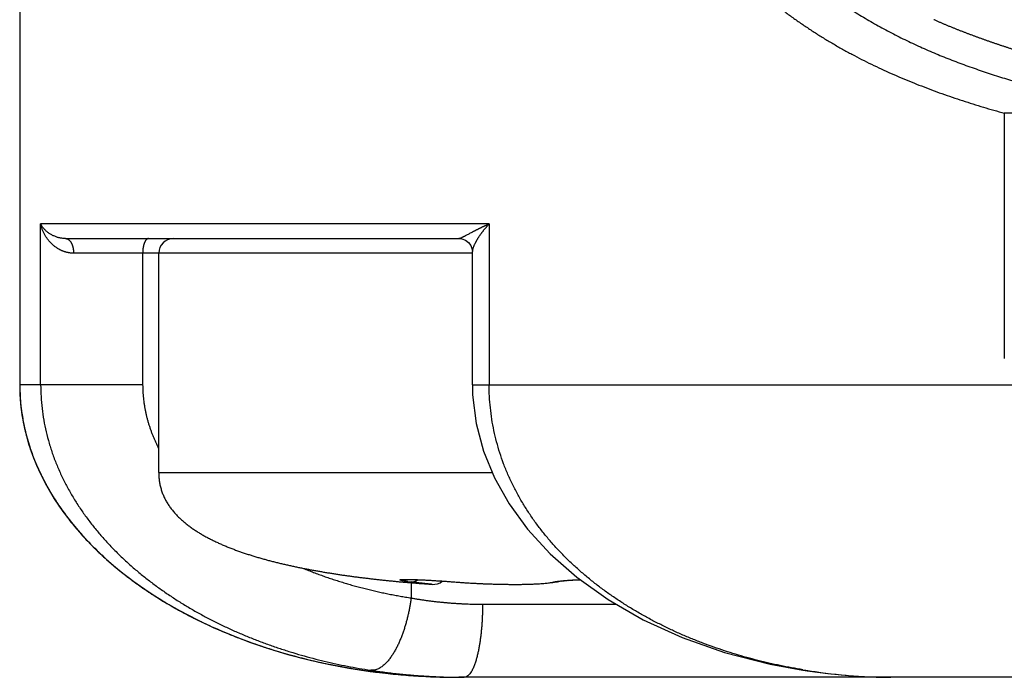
# Model space of a CAD drawing. Header units: millimetres. Extents: x 0 to 1076, y 0 to 742.
# Tile 111 of 125: x 723.5 to 730.23, y 366.6 to 371.1. Entities that reach past the tile are written whole.
import ezdxf

# ---------------------------------------------------------------- set-up
doc = ezdxf.new("R2010")
doc.units = ezdxf.units.MM
doc.header["$LTSCALE"] = 0.454724
doc.layers.add('NoLayerName_001', color=7, linetype='Continuous')

msp = doc.modelspace()

# ---------------------------------------------------------------- linework, layer by layer
at = {"layer": 'NoLayerName_001', "color": 60, "linetype": 'Continuous', "lineweight": 25}
for p, q in [((723.5, 389.85), (723.5, 368.6)), ((730.5326, 370.4575), (730.2288, 370.4575)), ((730.2288, 370.4575), (730.2288, 368.781)), ((726.7081, 369.7), (723.643, 369.7)), ((723.643, 368.6), (723.643, 369.7)), ((726.7081, 369.7), (726.7081, 368.6)), ((723.814, 369.6), (726.5018, 369.6)), ((726.5935, 369.5), (723.868, 369.5)), ((724.3403, 369.5), (724.3403, 368.6)), ((724.45, 368), (724.45, 369.5)), ((726.5935, 368.6), (726.5935, 369.512)), ((724.3403, 368.6), (723.5, 368.6)), ((726.5935, 368.6), (748.4065, 368.6)), ((724.45, 368), (726.7292, 368)), ((726.1866, 367.2687), (726.2054, 367.2681)), ((726.2054, 367.2681), (726.2265, 367.2673)), ((726.2265, 367.2673), (726.2496, 367.2663)), ((726.2496, 367.2663), (726.2746, 367.265)), ((726.2746, 367.265), (726.3154, 367.2627)), ((726.3154, 367.2627), (726.3594, 367.26)), ((727.2343, 367.2615), (727.258, 367.2634)), ((727.2526, 367.263), (727.2794, 367.2647)), ((727.2729, 367.2643), (727.3029, 367.266)), ((727.2951, 367.2656), (727.3284, 367.267)), ((727.3192, 367.2667), (727.3314, 367.2671)), ((726.142, 367.2496), (726.1262, 367.251)), ((726.1747, 367.247), (726.1747, 367.1428)), ((726.3594, 367.26), (726.4076, 367.2567)), ((726.4057, 367.2568), (726.4553, 367.2532)), ((726.4534, 367.2533), (726.5246, 367.2481)), ((726.4747, 367.2519), (726.4736, 367.2518)), ((727.1427, 367.2482), (727.1748, 367.2541)), ((727.1761, 367.2565), (727.1947, 367.2588)), ((727.1924, 367.2571), (727.2069, 367.2589)), ((727.2181, 367.2601), (727.2343, 367.2615)), ((726.6631, 367.1), (727.5767, 367.1)), ((725.4676, 366.7221), (725.5642, 366.6998)), ((725.5642, 366.6998), (725.8253, 366.6513)), ((725.8253, 366.6513), (726.0947, 366.6184)), ((748.5, 366.6), (726.5, 366.6)), ((728.8513, 366.6487), (728.8817, 366.6441)), ((728.8513, 366.6487), (728.8732, 366.6483)), ((728.8817, 366.6441), (729.0236, 366.6255))]:
    msp.add_line(p, q, dxfattribs=at)
for points in [[(726.5018, 369.6), (726.5226, 369.5976), (726.5464, 369.5884), (726.5669, 369.573), (726.5821, 369.5532), (726.5906, 369.5327), (726.5933, 369.5162), (726.5935, 369.5119)], [(726.5936, 368.6), (726.5952, 368.5318), (726.619, 368.3353), (726.6689, 368.147), (726.7439, 367.9641), (726.8443, 367.786), (726.9707, 367.6129), (727.1251, 367.4447), (727.3078, 367.284), (727.5205, 367.1323), (727.7609, 366.9941), (728.0273, 366.8723), (728.3176, 366.77), (728.6289, 366.6896), (728.8513, 366.6487)], [(726.1279, 367.2687), (726.1282, 367.2687), (726.1296, 367.2688), (726.132, 367.2689), (726.1353, 367.269), (726.1394, 367.2691)], [(726.1394, 367.2691), (726.1442, 367.2692), (726.1497, 367.2692), (726.1558, 367.2692), (726.1626, 367.2692), (726.17, 367.2691), (726.178, 367.2689), (726.1866, 367.2687)], [(726.5246, 367.2481), (726.5968, 367.2437), (726.6672, 367.2402), (726.736, 367.2377), (726.8029, 367.2361), (726.8677, 367.2354), (726.9299, 367.2356), (726.9891, 367.2367), (727.0444, 367.239), (727.0956, 367.2427), (727.1427, 367.2482)], [(727.1743, 367.254), (727.1775, 367.2547), (727.1846, 367.2559), (727.1946, 367.2573)], [(727.1766, 367.2545), (727.1831, 367.2557), (727.1924, 367.2571)], [(727.2041, 367.2585), (727.2217, 367.2604), (727.2387, 367.2619)], [(726.0947, 366.6184), (726.372, 366.6018), (726.4999, 366.6)], [(729.0236, 366.6255), (729.1637, 366.6118), (729.302, 366.6033), (729.438, 366.6)]]:
    msp.add_lwpolyline(points, dxfattribs=at)
for centre, radius, start, end in [((724.55, 369.5), 0.1, 90, 180), ((724.8279, 368.6002), 1.328, 180.01021, 186.10842), ((724.8166, 368.6), 1.3166, 180, 180.40606), ((724.832, 368.6004), 1.332, 180.42005, 187.40122), ((724.8458, 368.6019), 1.3459, 186.09717, 186.75874), ((724.8501, 368.6024), 1.3503, 186.75875, 187.42633), ((724.854, 368.6029), 1.3542, 187.42625, 187.91546), ((724.8747, 368.606), 1.375, 187.92664, 192.72397), ((724.8975, 368.6109), 1.3984, 192.71187, 193.06857), ((724.9044, 368.6125), 1.4055, 193.06916, 194.1122), ((724.9187, 368.6161), 1.4202, 194.1134, 195.81644), ((724.939, 368.6219), 1.4414, 195.81719, 197.76716), ((724.9699, 368.6319), 1.4738, 197.77171, 200.85348), ((725, 368.6432), 1.5059, 200.84782, 202.28558), ((725.0131, 368.6486), 1.5201, 202.28402, 202.7127), ((725.0187, 368.6509), 1.5261, 202.71265, 203.05817), ((725.0574, 368.668), 1.5684, 203.07833, 207.78366), ((725.0994, 368.6895), 1.6157, 207.76339, 208.30227), ((724.8647, 367.9995), 0.4147, 179.93367, 184.92369), ((724.872, 367.9998), 0.422, 179.97663, 184.88073), ((725.115, 368.6979), 1.6334, 208.30365, 209.59243), ((725.1591, 368.7234), 1.6844, 209.6061, 212.73296), ((725.2088, 368.7552), 1.7433, 212.72911, 214.153), ((725.2526, 368.785), 1.7963, 214.15483, 215.92507), ((725.2984, 368.8181), 1.8528, 215.92365, 217.39797), ((725.3445, 368.8536), 1.9111, 217.40158, 219.09252), ((725.4178, 368.9136), 2.0057, 219.10478, 222.28171), ((725.4822, 368.9715), 2.0924, 222.26703, 223.34159), ((725.521, 369.0082), 2.1458, 223.34308, 224.768), ((725.579, 369.0657), 2.2274, 224.76774, 227.89737), ((725.6571, 369.1505), 2.3427, 227.87028, 228.9819), ((725.6927, 369.1914), 2.397, 228.98221, 230.17445), ((725.7563, 369.2685), 2.4969, 230.18644, 233.14161), ((725.8172, 369.3489), 2.5978, 233.12988, 234.31372), ((725.8486, 369.3925), 2.6515, 234.31307, 235.30926), ((725.904, 369.4733), 2.7494, 235.3181, 238.23616), ((727.0056, 377.0139), 9.8024, 264.94563, 265.15993), ((727.0608, 377.673), 10.4638, 264.96201, 265.92843), ((726.3632, 368.8458), 1.605, 262.48186, 263.25346), ((727.0554, 377.6096), 10.4001, 265.16294, 265.93329), ((726.325, 367.3353), 0.1, 265.92286, 309.07199), ((727.1545, 367.3404), 0.0886, 267.06068, 278.95059), ((727.1544, 367.341), 0.0892, 278.93885, 282.8631), ((725.9877, 369.6067), 2.907, 238.21724, 239.5341), ((726.0235, 369.667), 2.9771, 239.52959, 240.16514), ((726.0763, 369.7601), 3.0841, 240.17495, 242.48567), ((726.1402, 369.8822), 3.2219, 242.47969, 243.99176), ((726.1711, 369.945), 3.2919, 243.98793, 244.43841), ((726.2129, 370.0336), 3.3898, 244.44747, 246.7742), ((726.2633, 370.1501), 3.5168, 246.76834, 248.18697), ((726.2846, 370.2029), 3.5737, 248.18403, 248.51532), ((726.3161, 370.2843), 3.661, 248.5238, 251.0003), ((726.3516, 370.3862), 3.7689, 250.99413, 252.28299), ((726.3635, 370.4232), 3.8077, 252.28107, 252.46325), ((726.3907, 370.5125), 3.9011, 252.47791, 255.72286), ((726.4206, 370.6274), 4.0198, 255.71329, 256.28667), ((726.5002, 371.0662), 4.4662, 266.7022, 269.99738), ((726.5382, 370.9533), 4.3533, 269.49627, 269.99975), ((729.4711, 370.4127), 3.8117, 260.64993, 260.97421), ((729.5331, 370.799), 4.2029, 260.96678, 262.36209), ((729.4824, 370.3863), 3.7871, 262.29235, 266.52449), ((729.4653, 370.1328), 3.533, 266.55095, 266.89514), ((729.4611, 370.0525), 3.4526, 266.89279, 267.85102), ((729.4558, 369.9033), 3.3033, 267.8469, 269.35611), ((729.454, 369.7763), 3.1763, 269.36178, 269.99832)]:
    msp.add_arc(centre, radius, start, end, dxfattribs=at)
msp.add_ellipse((726.5, 368.6), major_axis=(-3, 0), ratio=0.666667, start_param=0, end_param=1.570796, dxfattribs=at)
for points, knots in [([(728.8277, 371.4305), (728.8425, 371.4178), (728.872, 371.3922), (728.9173, 371.3553), (728.9633, 371.3191), (729.0101, 371.2839), (729.0576, 371.2495), (729.1056, 371.2161), (729.1543, 371.1835), (729.2036, 371.1518), (729.2534, 371.121), (729.3037, 371.0911), (729.3544, 371.0619), (729.4057, 371.0337), (729.4574, 371.0062), (729.5095, 370.9796), (729.562, 370.9538), (729.6149, 370.9288), (729.6682, 370.9046), (729.7218, 370.8811), (729.7757, 370.8584), (729.8299, 370.8363), (729.8844, 370.815), (729.9392, 370.7943), (729.9942, 370.7743), (730.0494, 370.7549), (730.1048, 370.7361), (730.1604, 370.7179), (730.2162, 370.7002), (730.2721, 370.6831), (730.3282, 370.6665), (730.3658, 370.656), (730.3845, 370.6506)], [0, 0, 0, 0, 0.058502, 0.117022, 0.175559, 0.234111, 0.292676, 0.351247, 0.409816, 0.468375, 0.526921, 0.585458, 0.643989, 0.702515, 0.761039, 0.819559, 0.878076, 0.936589, 0.995103, 1.053619, 1.112139, 1.170662, 1.229188, 1.287713, 1.346235, 1.404752, 1.463267, 1.521779, 1.580289, 1.638797, 1.697301, 1.755799, 1.755799, 1.755799, 1.755799]), ([(728.5703, 371.2784), (728.5893, 371.2625), (728.6271, 371.2302), (728.6856, 371.1838), (728.745, 371.1386), (728.8055, 371.0948), (728.867, 371.0524), (728.9294, 371.0113), (728.9928, 370.9715), (729.057, 370.933), (729.1219, 370.8958), (729.1875, 370.8599), (729.2538, 370.8253), (729.3207, 370.7919), (729.3881, 370.7598), (729.4561, 370.729), (729.5244, 370.6993), (729.5933, 370.6707), (729.6625, 370.6432), (729.7322, 370.6167), (729.8022, 370.5912), (729.8725, 370.5667), (729.9432, 370.5431), (730.0142, 370.5204), (730.0855, 370.4985), (730.157, 370.4774), (730.2049, 370.4642), (730.2288, 370.4574)], [0, 0, 0, 0, 0.074531, 0.14911, 0.22374, 0.298421, 0.37315, 0.447921, 0.522724, 0.597548, 0.672378, 0.747198, 0.821989, 0.896728, 0.971396, 1.045994, 1.120542, 1.195059, 1.269561, 1.344059, 1.418567, 1.493088, 1.567619, 1.642157, 1.716696, 1.79123, 1.86575, 1.86575, 1.86575, 1.86575]), ([(730.6, 370.789), (730.5943, 370.7924), (730.5832, 370.8), (730.5638, 370.806), (730.5448, 370.8127), (730.5256, 370.8189), (730.5064, 370.8251), (730.455, 370.8412), (730.397, 370.8589), (730.3392, 370.8771), (730.3136, 370.8853), (730.2943, 370.8914), (730.2751, 370.8976), (730.2559, 370.9039), (730.2367, 370.9102), (730.2176, 370.9165), (730.1984, 370.9229), (730.1793, 370.9294), (730.1602, 370.9359), (730.1411, 370.9425), (730.122, 370.9491), (730.1029, 370.9558), (730.0839, 370.9626), (730.0649, 370.9694), (730.0459, 370.9763), (730.027, 370.9833), (730.008, 370.9903), (729.9891, 370.9974), (729.9702, 371.0046), (729.9514, 371.0118), (729.9326, 371.0192), (729.9138, 371.0266), (729.895, 371.034), (729.8763, 371.0416), (729.8576, 371.0492), (729.8389, 371.0569), (729.8203, 371.0647), (729.8017, 371.0726), (729.7831, 371.0806), (729.7646, 371.0886), (729.7523, 371.0941), (729.7461, 371.0968)], [0, 0, 0, 0, 0.0198971, 0.0400826, 0.0602906, 0.080481, 0.1006751, 0.1208729, 0.2420466, 0.2824381, 0.3026338, 0.3228294, 0.343025, 0.3632206, 0.3834161, 0.4036117, 0.4238074, 0.4440031, 0.4641989, 0.4843947, 0.5045906, 0.5247866, 0.5449826, 0.5651786, 0.5853745, 0.6055703, 0.6257659, 0.6459614, 0.6661569, 0.6863524, 0.7065483, 0.7267446, 0.7469415, 0.7671393, 0.787338, 0.8075375, 0.8277375, 0.847938, 0.8681387, 0.8883396, 0.9085405, 0.9085405, 0.9085405, 0.9085405]), ([(723.7507, 369.5381), (723.748, 369.5401), (723.7426, 369.5438), (723.7347, 369.5499), (723.7271, 369.5563), (723.7198, 369.563), (723.7127, 369.57), (723.7059, 369.5773), (723.6993, 369.5848), (723.6931, 369.5926), (723.6871, 369.6006), (723.6814, 369.6088), (723.676, 369.6173), (723.671, 369.6259), (723.6663, 369.6347), (723.6619, 369.6436), (723.6578, 369.6527), (723.6541, 369.6619), (723.6508, 369.6713), (723.6478, 369.6808), (723.6452, 369.6903), (723.6438, 369.6968), (723.643, 369.7)], [0, 0, 0, 0, 0.0099003, 0.0198166, 0.0297487, 0.0396959, 0.0496566, 0.0596288, 0.0696102, 0.079598, 0.0895891, 0.0995803, 0.1095682, 0.1195505, 0.1295258, 0.1394926, 0.1494497, 0.159396, 0.1693307, 0.1792532, 0.1891635, 0.1990618, 0.1990618, 0.1990618, 0.1990618]), ([(723.814, 369.6), (723.8106, 369.6001), (723.8038, 369.6001), (723.7937, 369.6011), (723.7836, 369.6025), (723.7735, 369.6045), (723.7635, 369.607), (723.7536, 369.61), (723.7438, 369.6136), (723.7342, 369.6176), (723.7247, 369.6221), (723.7154, 369.6271), (723.7063, 369.6326), (723.6975, 369.6384), (723.6891, 369.6448), (723.681, 369.6515), (723.6734, 369.6586), (723.6662, 369.6662), (723.6595, 369.6741), (723.6534, 369.6824), (723.6478, 369.6909), (723.6447, 369.697), (723.643, 369.7)], [0, 0, 0, 0, 0.01019, 0.0203754, 0.0305758, 0.0408088, 0.05109, 0.0614329, 0.0718485, 0.0823322, 0.0928645, 0.1034256, 0.1139967, 0.1245602, 0.1351005, 0.1456042, 0.1560608, 0.1664634, 0.1768091, 0.1870997, 0.1973429, 0.2075521, 0.2075521, 0.2075521, 0.2075521]), ([(726.7081, 369.7), (726.7063, 369.6992), (726.7028, 369.6977), (726.6976, 369.6953), (726.6924, 369.6929), (726.6872, 369.6905), (726.682, 369.6881), (726.6768, 369.6857), (726.6716, 369.6832), (726.6664, 369.6808), (726.6612, 369.6783), (726.656, 369.6758), (726.6509, 369.6733), (726.6457, 369.6708), (726.6406, 369.6682), (726.6354, 369.6657), (726.6303, 369.6631), (726.6252, 369.6605), (726.6201, 369.6579), (726.615, 369.6553), (726.6099, 369.6527), (726.6048, 369.65), (726.5997, 369.6474), (726.5946, 369.6447), (726.5878, 369.6412), (726.5794, 369.6367), (726.5658, 369.6295), (726.554, 369.6232), (726.5439, 369.6178), (726.5388, 369.6152), (726.5337, 369.6125), (726.5286, 369.61), (726.5235, 369.6075), (726.5183, 369.6051), (726.513, 369.6028), (726.5076, 369.6005), (726.5037, 369.6003), (726.5018, 369.6)], [0, 0, 0, 0, 0.0057372, 0.0114744, 0.0172117, 0.0229489, 0.0286863, 0.0344237, 0.0401612, 0.0458988, 0.0516365, 0.0573744, 0.0631123, 0.0688504, 0.0745886, 0.080327, 0.0860654, 0.0918039, 0.0975423, 0.1032806, 0.1090187, 0.1147565, 0.1204938, 0.1262307, 0.131967, 0.1434373, 0.1549057, 0.1778706, 0.1836164, 0.1893546, 0.1950793, 0.200787, 0.2064971, 0.2122424, 0.2180552, 0.2238674, 0.2295729, 0.2295729, 0.2295729, 0.2295729]), ([(726.7081, 369.7), (726.7066, 369.6984), (726.7037, 369.6953), (726.6994, 369.6906), (726.6951, 369.6859), (726.6909, 369.6811), (726.6867, 369.6763), (726.6826, 369.6715), (726.6785, 369.6666), (726.6744, 369.6617), (726.6704, 369.6567), (726.6664, 369.6517), (726.6625, 369.6467), (726.6586, 369.6416), (726.6548, 369.6365), (726.651, 369.6314), (726.6473, 369.6262), (726.6437, 369.6209), (726.6401, 369.6157), (726.6365, 369.6104), (726.6331, 369.605), (726.6297, 369.5996), (726.6263, 369.5942), (726.6231, 369.5887), (726.6199, 369.5832), (726.6168, 369.5776), (726.6138, 369.5719), (726.6109, 369.5662), (726.6081, 369.5605), (726.6055, 369.5547), (726.603, 369.5488), (726.6007, 369.5429), (726.5985, 369.5369), (726.5966, 369.5308), (726.595, 369.5246), (726.5938, 369.5183), (726.5936, 369.514), (726.5935, 369.5119)], [0, 0, 0, 0, 0.0063759, 0.0127528, 0.0191306, 0.0255089, 0.0318876, 0.0382664, 0.0446452, 0.0510239, 0.0574022, 0.0637802, 0.0701577, 0.0765347, 0.0829113, 0.0892875, 0.0956637, 0.1020402, 0.1084173, 0.1147954, 0.1211751, 0.1275569, 0.1339416, 0.1403296, 0.1467195, 0.1531088, 0.1594958, 0.1658792, 0.1722586, 0.1786341, 0.1850068, 0.1913784, 0.1977515, 0.2041322, 0.2105314, 0.2169297, 0.2233014, 0.2233014, 0.2233014, 0.2233014]), ([(723.814, 369.6), (723.8154, 369.5999), (723.8181, 369.5998), (723.8222, 369.5988), (723.8261, 369.5974), (723.8299, 369.5956), (723.8334, 369.5933), (723.8367, 369.5908), (723.8398, 369.588), (723.8426, 369.585), (723.8452, 369.5818), (723.8475, 369.5785), (723.8498, 369.575), (723.8518, 369.5715), (723.8537, 369.5678), (723.8555, 369.5641), (723.8571, 369.5604), (723.8586, 369.5565), (723.86, 369.5526), (723.8612, 369.5487), (723.8623, 369.5448), (723.8634, 369.5408), (723.8643, 369.5368), (723.8651, 369.5327), (723.8658, 369.5287), (723.8664, 369.5246), (723.8669, 369.5205), (723.8673, 369.5164), (723.8676, 369.5123), (723.8678, 369.5082), (723.868, 369.5041), (723.868, 369.5014), (723.868, 369.5)], [0, 0, 0, 0, 0.0040958, 0.0082245, 0.0123956, 0.0165963, 0.0207972, 0.0249608, 0.0290856, 0.0331929, 0.0372951, 0.0413968, 0.0454962, 0.0495938, 0.0536928, 0.0577952, 0.0619013, 0.0660102, 0.0701203, 0.0742313, 0.078344, 0.0824587, 0.0865755, 0.0906942, 0.0948144, 0.0989353, 0.103056, 0.1071753, 0.1112919, 0.1154042, 0.1195105, 0.1236088, 0.1236088, 0.1236088, 0.1236088]), ([(724.3808, 369.6), (724.3794, 369.5998), (724.3764, 369.5997), (724.3723, 369.598), (724.3686, 369.5956), (724.3651, 369.5925), (724.362, 369.5888), (724.3592, 369.5846), (724.3566, 369.5802), (724.3543, 369.5757), (724.3523, 369.5711), (724.3505, 369.5665), (724.349, 369.5621), (724.3476, 369.5577), (724.3464, 369.5534), (724.3454, 369.5491), (724.3446, 369.5448), (724.3438, 369.5404), (724.3431, 369.5361), (724.3425, 369.5317), (724.3419, 369.5272), (724.3415, 369.5227), (724.3411, 369.5182), (724.3407, 369.5136), (724.3405, 369.5091), (724.3404, 369.5045), (724.3404, 369.5015), (724.3403, 369.5)], [0, 0, 0, 0, 0.0043922, 0.0087168, 0.01315, 0.017779, 0.0226184, 0.0276327, 0.0327533, 0.0378905, 0.0429405, 0.0478122, 0.0525132, 0.0570816, 0.0615538, 0.0659649, 0.0703483, 0.0747359, 0.0791571, 0.0836225, 0.0881238, 0.0926518, 0.0971977, 0.1017525, 0.1063074, 0.1108538, 0.1153833, 0.1153833, 0.1153833, 0.1153833]), ([(723.868, 369.5), (723.8659, 369.5), (723.8618, 369.5001), (723.8556, 369.5004), (723.8493, 369.5009), (723.8431, 369.5016), (723.837, 369.5026), (723.8308, 369.5037), (723.8247, 369.505), (723.8186, 369.5066), (723.8126, 369.5083), (723.8066, 369.5102), (723.8007, 369.5123), (723.7948, 369.5145), (723.789, 369.5169), (723.7833, 369.5195), (723.7776, 369.5222), (723.772, 369.5251), (723.7665, 369.5282), (723.7612, 369.5313), (723.7558, 369.5346), (723.7524, 369.537), (723.7507, 369.5381)], [0, 0, 0, 0, 0.0062258, 0.0124536, 0.0186849, 0.0249211, 0.0311635, 0.0374132, 0.0436708, 0.049936, 0.0562083, 0.0624868, 0.0687702, 0.075057, 0.0813455, 0.0876337, 0.0939194, 0.1002001, 0.1064735, 0.1127366, 0.1189869, 0.1252213, 0.1252213, 0.1252213, 0.1252213]), ([(723.6431, 368.6), (723.6439, 368.5731), (723.6444, 368.5191), (723.652, 368.4385), (723.6636, 368.3582), (723.6799, 368.2788), (723.7006, 368.2003), (723.7255, 368.1232), (723.7546, 368.0476), (723.7876, 367.9736), (723.8241, 367.9014), (723.8642, 367.831), (723.9074, 367.7627), (723.9537, 367.6963), (724.0028, 367.632), (724.0545, 367.5698), (724.1086, 367.5097), (724.165, 367.4517), (724.2234, 367.3959), (724.2838, 367.3422), (724.346, 367.2906), (724.4099, 367.241), (724.4753, 367.1935), (724.5422, 367.148), (724.6104, 367.1046), (724.6799, 367.0631), (724.7505, 367.0235), (724.8222, 366.9859), (724.8949, 366.9502), (724.9686, 366.9163), (725.043, 366.8843), (725.1183, 366.8541), (725.1941, 366.8258), (725.2706, 366.7992), (725.3477, 366.7743), (725.4252, 366.7512), (725.5032, 366.7298), (725.5817, 366.7102), (725.6604, 366.692), (725.7133, 366.6815), (725.7397, 366.6761)], [0, 0, 0, 0, 0.0808, 0.161755, 0.242818, 0.32393, 0.405022, 0.486033, 0.566985, 0.647919, 0.72885, 0.809772, 0.890662, 0.971529, 1.052396, 1.133268, 1.214134, 1.294972, 1.375782, 1.456589, 1.537405, 1.618233, 1.699066, 1.779909, 1.860777, 1.941681, 2.022626, 2.10361, 2.184628, 2.265669, 2.346717, 2.427753, 2.508754, 2.589718, 2.670651, 2.75156, 2.832445, 2.913309, 2.994149, 3.074963, 3.074963, 3.074963, 3.074963]), ([(724.3403, 368.6), (724.3404, 368.5925), (724.3405, 368.5774), (724.3415, 368.5548), (724.3429, 368.5323), (724.345, 368.5097), (724.3476, 368.4872), (724.3507, 368.4648), (724.3545, 368.4425), (724.3587, 368.4202), (724.3636, 368.3981), (724.3689, 368.376), (724.3748, 368.3542), (724.3812, 368.3325), (724.3881, 368.3109), (724.3955, 368.2895), (724.4033, 368.2683), (724.4116, 368.2472), (724.4204, 368.2264), (724.4296, 368.2057), (724.4392, 368.1853), (724.4459, 368.1718), (724.4493, 368.1651)], [0, 0, 0, 0, 0.0225832, 0.0451832, 0.0677985, 0.0904275, 0.113068, 0.1357173, 0.1583726, 0.1810306, 0.2036878, 0.2263403, 0.2489853, 0.2716238, 0.2942573, 0.3168867, 0.3395121, 0.3621328, 0.3847476, 0.4073545, 0.429951, 0.4525339, 0.4525339, 0.4525339, 0.4525339]), ([(726.7164, 368.443), (726.7143, 368.4691), (726.7088, 368.5213), (726.7088, 368.5738), (726.7081, 368.6)], [0, 0, 0, 0, 0.0787016, 0.1572766, 0.1572766, 0.1572766, 0.1572766]), ([(723.5111, 368.4288), (723.5162, 368.3979), (723.5249, 368.3356), (723.5473, 368.2434), (723.5753, 368.1519), (723.6099, 368.0613), (723.6507, 367.972), (723.6977, 367.884), (723.7508, 367.7976), (723.81, 367.7131), (723.875, 367.6304), (723.9458, 367.5499), (724.022, 367.4716), (724.1036, 367.3958), (724.1904, 367.3226), (724.2822, 367.2521), (724.3788, 367.1847), (724.4801, 367.1203), (724.5858, 367.0592), (724.6956, 367.0014), (724.8094, 366.9471), (724.9268, 366.8964), (725.0476, 366.8493), (725.1715, 366.806), (725.2983, 366.7667), (725.4278, 366.7313), (725.5596, 366.7001), (725.6934, 366.673), (725.829, 366.65), (725.9661, 366.6314), (726.1043, 366.6165), (726.1969, 366.6108), (726.2433, 366.6074)], [0, 0, 0, 0, 0.093978, 0.188663, 0.284278, 0.381033, 0.479125, 0.578738, 0.680045, 0.783193, 0.888287, 0.995409, 1.104617, 1.215953, 1.329441, 1.445094, 1.562914, 1.682888, 1.804966, 1.929073, 2.055126, 2.183028, 2.312676, 2.443959, 2.576763, 2.710971, 2.846449, 2.983046, 3.120605, 3.258964, 3.397958, 3.53742, 3.53742, 3.53742, 3.53742]), ([(728.8519, 366.6517), (728.8261, 366.6562), (728.7744, 366.6649), (728.6974, 366.6802), (728.6206, 366.697), (728.5441, 366.7155), (728.4681, 366.7356), (728.3925, 366.7575), (728.3174, 366.781), (728.2429, 366.8064), (728.1689, 366.8334), (728.0956, 366.8623), (728.023, 366.893), (727.9511, 366.9255), (727.8802, 366.9599), (727.8102, 366.9961), (727.7413, 367.0343), (727.6735, 367.0743), (727.6069, 367.1163), (727.5417, 367.1603), (727.4779, 367.2063), (727.4156, 367.2543), (727.3549, 367.3043), (727.296, 367.3564), (727.239, 367.4105), (727.184, 367.4667), (727.1311, 367.5249), (727.0806, 367.5853), (727.0326, 367.6476), (726.9873, 367.7119), (726.9448, 367.7781), (726.9053, 367.8462), (726.869, 367.916), (726.836, 367.9875), (726.8065, 368.0605), (726.7806, 368.1349), (726.7584, 368.2105), (726.7403, 368.2872), (726.7257, 368.3647), (726.7198, 368.417), (726.7164, 368.443)], [0, 0, 0, 0, 0.07853, 0.1571, 0.235703, 0.314332, 0.392986, 0.471662, 0.550362, 0.629088, 0.707847, 0.786646, 0.86548, 0.944326, 1.023163, 1.101976, 1.180752, 1.259486, 1.338177, 1.416832, 1.495462, 1.574083, 1.652699, 1.731303, 1.809898, 1.8885, 1.967129, 2.045784, 2.124443, 2.203095, 2.281746, 2.360413, 2.439101, 2.517799, 2.596505, 2.67523, 2.753998, 2.832818, 2.911645, 2.990432, 2.990432, 2.990432, 2.990432]), ([(724.4515, 367.9639), (724.4527, 367.9547), (724.4544, 367.9362), (724.46, 367.9088), (724.4673, 367.8819), (724.4766, 367.8556), (724.4877, 367.83), (724.5005, 367.8052), (724.5149, 367.7813), (724.5308, 367.7583), (724.548, 367.7363), (724.5664, 367.7153), (724.5859, 367.6953), (724.6062, 367.6763), (724.6274, 367.6581), (724.6492, 367.6407), (724.6716, 367.6241), (724.6945, 367.6083), (724.7179, 367.5931), (724.7417, 367.5787), (724.7659, 367.5649), (724.7904, 367.5517), (724.8152, 367.539), (724.8403, 367.5269), (724.8656, 367.5152), (724.8911, 367.504), (724.9168, 367.4932), (724.9427, 367.4829), (724.9687, 367.4729), (724.9948, 367.4633), (725.0211, 367.4541), (725.0475, 367.4452), (725.0741, 367.4366), (725.1007, 367.4283), (725.1274, 367.4203), (725.1541, 367.4126), (725.1809, 367.4051), (725.2078, 367.3979), (725.2348, 367.3909), (725.2618, 367.3841), (725.2799, 367.3798), (725.2889, 367.3776)], [0, 0, 0, 0, 0.027863, 0.055746, 0.083618, 0.111483, 0.139361, 0.167266, 0.195194, 0.223126, 0.251031, 0.278914, 0.306798, 0.334683, 0.362557, 0.390424, 0.418289, 0.446155, 0.474014, 0.501872, 0.529731, 0.55759, 0.585444, 0.613297, 0.641151, 0.669005, 0.696858, 0.724711, 0.752568, 0.780428, 0.808292, 0.836159, 0.864027, 0.891895, 0.919759, 0.947618, 0.975474, 1.003327, 1.031179, 1.059031, 1.086882, 1.086882, 1.086882, 1.086882]), ([(725.2889, 367.3776), (725.2979, 367.3755), (725.316, 367.3712), (725.3432, 367.3651), (725.3704, 367.3592), (725.3976, 367.3534), (725.4249, 367.3478), (725.4523, 367.3424), (725.4796, 367.3372), (725.507, 367.3321), (725.5344, 367.3272), (725.5618, 367.3224), (725.5893, 367.3178), (725.6168, 367.3133), (725.6443, 367.3089), (725.6718, 367.3047), (725.6994, 367.3006), (725.7269, 367.2966), (725.7545, 367.2928), (725.7821, 367.289), (725.8097, 367.2854), (725.8373, 367.2819), (725.865, 367.2785), (725.8926, 367.2752), (725.9203, 367.2719), (725.948, 367.2688), (725.9757, 367.2658), (726.0034, 367.2629), (726.0311, 367.2601), (726.0588, 367.2573), (726.0865, 367.2547), (726.1142, 367.2521), (726.1327, 367.2504), (726.142, 367.2496)], [0, 0, 0, 0, 0.0278511, 0.0557019, 0.0835522, 0.1114021, 0.1392519, 0.1671018, 0.1949521, 0.2228028, 0.2506537, 0.2785047, 0.3063555, 0.3342058, 0.3620553, 0.3899044, 0.4177532, 0.4456019, 0.4734506, 0.5012993, 0.5291481, 0.5569969, 0.5848456, 0.6126943, 0.6405428, 0.6683913, 0.6962397, 0.7240881, 0.7519364, 0.7797846, 0.8076326, 0.8354802, 0.8633275, 0.8633275, 0.8633275, 0.8633275]), ([(725.4472, 367.3418), (725.4589, 367.3371), (725.4822, 367.3275), (725.5175, 367.314), (725.5528, 367.3008), (725.5884, 367.2881), (725.6241, 367.2758), (725.66, 367.2639), (725.696, 367.2525), (725.7322, 367.2416), (725.7685, 367.231), (725.805, 367.2209), (725.8415, 367.2112), (725.8782, 367.2019), (725.915, 367.1931), (725.9518, 367.1847), (725.9888, 367.1767), (726.0258, 367.1691), (726.0629, 367.1619), (726.1001, 367.1551), (726.1373, 367.1487), (726.1622, 367.1448), (726.1747, 367.1428)], [0, 0, 0, 0, 0.0377564, 0.0755138, 0.1132748, 0.1510416, 0.1888162, 0.2266, 0.2643925, 0.302193, 0.3400002, 0.377813, 0.4156299, 0.4534494, 0.4912696, 0.5290888, 0.5669049, 0.6047157, 0.6425189, 0.6803122, 0.7180928, 0.7558582, 0.7558582, 0.7558582, 0.7558582]), ([(726.1021, 367.2639), (726.1018, 367.264), (726.1012, 367.2642), (726.1002, 367.2647), (726.0994, 367.2652), (726.0985, 367.266), (726.0992, 367.267), (726.1001, 367.2673), (726.1011, 367.2677), (726.1021, 367.2679), (726.1031, 367.2681), (726.1041, 367.2683), (726.1051, 367.2684), (726.1061, 367.2686), (726.1071, 367.2687), (726.1082, 367.2688), (726.1092, 367.2689), (726.1102, 367.269), (726.1112, 367.269), (726.1122, 367.2691), (726.1132, 367.2692), (726.1143, 367.2693), (726.1153, 367.2693), (726.1163, 367.2694), (726.1173, 367.2694), (726.1183, 367.2695), (726.1193, 367.2695), (726.1204, 367.2695), (726.1214, 367.2696), (726.1224, 367.2696), (726.1234, 367.2696), (726.1244, 367.2697), (726.1255, 367.2697), (726.1265, 367.2697), (726.1275, 367.2697), (726.1285, 367.2698), (726.1299, 367.2698), (726.1316, 367.2698), (726.1336, 367.2698), (726.1356, 367.2698), (726.137, 367.2699), (726.1377, 367.2699)], [0, 0, 0, 0, 0.00101998, 0.00203792, 0.00305737, 0.0040678, 0.00504201, 0.00605799, 0.00707817, 0.0080973, 0.00911643, 0.01013569, 0.01115487, 0.01217406, 0.01319337, 0.01421279, 0.01523222, 0.01625152, 0.01727073, 0.01828988, 0.01930901, 0.02032813, 0.02134725, 0.02236636, 0.02338548, 0.02440461, 0.02542375, 0.0264429, 0.02746206, 0.02848122, 0.02950038, 0.03051953, 0.03153866, 0.03255779, 0.03357692, 0.03459605, 0.03561517, 0.03765342, 0.03969167, 0.04172991, 0.04376816, 0.04376816, 0.04376816, 0.04376816]), ([(726.1532, 367.2546), (726.1522, 367.2547), (726.1505, 367.2549), (726.1481, 367.2553), (726.1461, 367.2555), (726.1441, 367.2558), (726.1421, 367.2561), (726.1401, 367.2564), (726.1381, 367.2567), (726.136, 367.257), (726.134, 367.2573), (726.132, 367.2576), (726.1303, 367.2579), (726.129, 367.2581), (726.128, 367.2583), (726.127, 367.2584), (726.126, 367.2586), (726.125, 367.2588), (726.124, 367.2589), (726.123, 367.2591), (726.122, 367.2593), (726.121, 367.2595), (726.1199, 367.2597), (726.1189, 367.2598), (726.1179, 367.26), (726.1169, 367.2602), (726.1159, 367.2604), (726.1149, 367.2606), (726.1139, 367.2608), (726.1129, 367.261), (726.1119, 367.2612), (726.111, 367.2615), (726.11, 367.2617), (726.109, 367.2619), (726.108, 367.2622), (726.107, 367.2624), (726.106, 367.2627), (726.105, 367.2629), (726.104, 367.2632), (726.1031, 367.2635), (726.1024, 367.2638), (726.1021, 367.2639)], [0, 0, 0, 0, 0.00305737, 0.00509565, 0.00713393, 0.00917222, 0.01121051, 0.0132488, 0.01528709, 0.01732538, 0.01936367, 0.02140197, 0.02344029, 0.02445945, 0.02547861, 0.02649777, 0.02751693, 0.02853609, 0.02955524, 0.03057439, 0.03159354, 0.0326127, 0.03363187, 0.03465105, 0.03567027, 0.03668952, 0.03770883, 0.03872819, 0.03974763, 0.04076714, 0.04178662, 0.04280599, 0.04382518, 0.04484411, 0.04586277, 0.04688119, 0.04789965, 0.04891857, 0.04993846, 0.05095989, 0.05198195, 0.05198195, 0.05198195, 0.05198195]), ([(726.1377, 367.2699), (726.1384, 367.2699), (726.1397, 367.2699), (726.1418, 367.2699), (726.1431, 367.2699), (726.1438, 367.2699)], [0, 0, 0, 0, 0.00203825, 0.004076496, 0.006114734, 0.006114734, 0.006114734, 0.006114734]), ([(726.1438, 367.2699), (726.1482, 367.2698), (726.1571, 367.2698), (726.1703, 367.2695), (726.1836, 367.2692), (726.1968, 367.2688), (726.2101, 367.2683), (726.2233, 367.2677), (726.2366, 367.2672), (726.2498, 367.2665), (726.263, 367.2659), (726.2763, 367.2652), (726.2895, 367.2645), (726.3027, 367.2637), (726.316, 367.2629), (726.3292, 367.2621), (726.3469, 367.261), (726.3689, 367.2596), (726.3954, 367.2578), (726.4218, 367.2559), (726.4482, 367.2539), (726.4659, 367.2526), (726.4747, 367.2519)], [0, 0, 0, 0, 0.0132564, 0.0265131, 0.0397704, 0.0530283, 0.066286, 0.0795432, 0.0928, 0.1060566, 0.119313, 0.1325694, 0.1458258, 0.1590823, 0.1723389, 0.1855956, 0.1988524, 0.2253661, 0.2518801, 0.2783941, 0.3049079, 0.3314213, 0.3314213, 0.3314213, 0.3314213]), ([(726.1746, 367.2519), (726.1755, 367.2519), (726.1771, 367.2518), (726.1796, 367.2518), (726.182, 367.2519), (726.1845, 367.2521), (726.1869, 367.2524), (726.1894, 367.2528), (726.1918, 367.2533), (726.1942, 367.2539), (726.1966, 367.2546), (726.1989, 367.2554), (726.2012, 367.2562), (726.2035, 367.2572), (726.2058, 367.2582), (726.208, 367.2593), (726.2101, 367.2605), (726.2122, 367.2618), (726.2143, 367.2631), (726.2164, 367.2645), (726.2184, 367.2659), (726.2196, 367.267), (726.2203, 367.2675)], [0, 0, 0, 0, 0.00245519, 0.00491461, 0.0073782, 0.00984562, 0.01231636, 0.01478966, 0.01726464, 0.01974025, 0.02221537, 0.02468879, 0.02716007, 0.02962987, 0.03209866, 0.03456668, 0.03703391, 0.0395001, 0.0419648, 0.04442734, 0.04688691, 0.0493425, 0.0493425, 0.0493425, 0.0493425]), ([(727.1947, 367.2588), (727.197, 367.2591), (727.2015, 367.2596), (727.2082, 367.2602), (727.215, 367.2609), (727.2217, 367.2615), (727.2285, 367.2621), (727.2353, 367.2626), (727.2421, 367.2631), (727.2488, 367.2636), (727.2556, 367.2641), (727.2624, 367.2645), (727.2692, 367.2649), (727.276, 367.2653), (727.2827, 367.2657), (727.2895, 367.2661), (727.2963, 367.2664), (727.3031, 367.2667), (727.3099, 367.267), (727.3167, 367.2673), (727.3235, 367.2676), (727.328, 367.2677), (727.3302, 367.2678)], [0, 0, 0, 0, 0.0067927, 0.0135855, 0.0203784, 0.0271716, 0.033965, 0.0407587, 0.0475526, 0.0543464, 0.0611402, 0.0679338, 0.0747272, 0.0815204, 0.0883135, 0.0951065, 0.1018994, 0.1086922, 0.1154851, 0.1222779, 0.1290707, 0.1358634, 0.1358634, 0.1358634, 0.1358634]), ([(726.3179, 367.2356), (726.3167, 367.2357), (726.3143, 367.236), (726.3107, 367.2364), (726.3071, 367.2368), (726.2892, 367.2387), (726.263, 367.2417), (726.2271, 367.2458), (726.1997, 367.2489), (726.1818, 367.2511), (726.1746, 367.2519)], [0, 0, 0, 0, 0.0036048, 0.0072091, 0.0108131, 0.0144174, 0.0612746, 0.0901099, 0.1225495, 0.1441758, 0.1441758, 0.1441758, 0.1441758]), ([(726.4747, 367.2519), (726.4797, 367.2515), (726.4897, 367.2507), (726.5047, 367.2496), (726.5197, 367.2486), (726.5347, 367.2476), (726.5497, 367.2466), (726.5647, 367.2457), (726.5797, 367.2448), (726.5947, 367.2439), (726.6097, 367.2431), (726.6247, 367.2424), (726.6397, 367.2416), (726.6548, 367.241), (726.6698, 367.2403), (726.6848, 367.2397), (726.6998, 367.2391), (726.7149, 367.2386), (726.7299, 367.2381), (726.7449, 367.2377), (726.7599, 367.2373), (726.775, 367.2369), (726.79, 367.2366), (726.805, 367.2363), (726.8201, 367.236), (726.8351, 367.2359), (726.8501, 367.2357), (726.8652, 367.2356), (726.8802, 367.2356), (726.8952, 367.2356), (726.9103, 367.2357), (726.9253, 367.2358), (726.9403, 367.236), (726.9554, 367.2363), (726.9704, 367.2366), (726.9854, 367.237), (727.0005, 367.2375), (727.0155, 367.2381), (727.0305, 367.2388), (727.0455, 367.2397), (727.0555, 367.2403), (727.0605, 367.2407)], [0, 0, 0, 0, 0.0150345, 0.0300693, 0.0451043, 0.0601394, 0.0751748, 0.0902103, 0.1052459, 0.1202816, 0.1353173, 0.150353, 0.1653887, 0.1804243, 0.1954597, 0.210495, 0.22553, 0.2405648, 0.2555994, 0.2706339, 0.2856684, 0.3007028, 0.3157374, 0.330772, 0.3458068, 0.3608415, 0.3758762, 0.3909109, 0.4059455, 0.42098, 0.4360145, 0.4510491, 0.4660837, 0.4811187, 0.4961542, 0.5111902, 0.5262263, 0.5412618, 0.5562964, 0.57133, 0.5863628, 0.5863628, 0.5863628, 0.5863628]), ([(727.0605, 367.2407), (727.0655, 367.241), (727.0755, 367.2418), (727.0905, 367.2431), (727.1054, 367.2447), (727.1204, 367.2466), (727.1353, 367.2488), (727.1451, 367.2509), (727.15, 367.2519)], [0, 0, 0, 0, 0.01503326, 0.03006923, 0.04511155, 0.06016061, 0.07520261, 0.090235, 0.090235, 0.090235, 0.090235]), ([(727.15, 367.2519), (727.1504, 367.252), (727.1513, 367.2522), (727.1526, 367.2525), (727.1539, 367.2527), (727.1552, 367.253), (727.1565, 367.2533), (727.1578, 367.2535), (727.1591, 367.2538), (727.1604, 367.254), (727.1617, 367.2542), (727.163, 367.2545), (727.1643, 367.2547), (727.1656, 367.2549), (727.1669, 367.2551), (727.1682, 367.2553), (727.1695, 367.2555), (727.1708, 367.2557), (727.1721, 367.2559), (727.1734, 367.2561), (727.1748, 367.2563), (727.1756, 367.2564), (727.1761, 367.2565)], [0, 0, 0, 0, 0.00132551, 0.00265103, 0.00397659, 0.00530217, 0.00662775, 0.00795332, 0.00927891, 0.01060452, 0.01193017, 0.01325585, 0.01458156, 0.0159073, 0.01723307, 0.01855885, 0.01988463, 0.02121041, 0.02253616, 0.02386187, 0.02518751, 0.02651307, 0.02651307, 0.02651307, 0.02651307]), ([(726.1747, 367.1428), (726.1741, 367.1384), (726.1729, 367.1295), (726.171, 367.1163), (726.1689, 367.103), (726.1667, 367.0898), (726.1643, 367.0766), (726.1618, 367.0635), (726.1592, 367.0503), (726.1564, 367.0372), (726.1535, 367.0241), (726.1504, 367.0111), (726.1471, 366.9981), (726.1437, 366.9851), (726.1402, 366.9722), (726.1365, 366.9593), (726.1327, 366.9465), (726.1287, 366.9337), (726.1245, 366.921), (726.1202, 366.9083), (726.1157, 366.8957), (726.111, 366.8831), (726.1061, 366.8707), (726.1011, 366.8583), (726.0958, 366.8459), (726.0904, 366.8337), (726.0847, 366.8216), (726.0788, 366.8095), (726.0727, 366.7976), (726.0663, 366.7858), (726.0597, 366.7742), (726.0528, 366.7627), (726.0456, 366.7514), (726.0381, 366.7403), (726.0302, 366.7295), (726.022, 366.7189), (726.0134, 366.7086), (726.0044, 366.6987), (725.9948, 366.6893), (725.9848, 366.6803), (725.9777, 366.6749), (725.9741, 366.6722)], [0, 0, 0, 0, 0.0133872, 0.0267792, 0.0401753, 0.0535746, 0.0669764, 0.0803799, 0.0937845, 0.1071896, 0.1205947, 0.1339991, 0.1474025, 0.1608045, 0.1742048, 0.1876031, 0.2009992, 0.2143929, 0.2277844, 0.2411738, 0.2545617, 0.2679488, 0.2813361, 0.294725, 0.3081161, 0.321508, 0.3348999, 0.3482915, 0.3616833, 0.3750769, 0.3884734, 0.4018705, 0.4152665, 0.4286618, 0.4420597, 0.4554658, 0.4688777, 0.4822861, 0.4956915, 0.5091068, 0.5225483, 0.5225483, 0.5225483, 0.5225483]), ([(726.1747, 367.1428), (726.1827, 367.1414), (726.1988, 367.1385), (726.223, 367.1345), (726.2473, 367.1308), (726.2715, 367.1272), (726.2959, 367.1239), (726.3202, 367.1208), (726.3446, 367.1179), (726.369, 367.1152), (726.3934, 367.1128), (726.4179, 367.1105), (726.4423, 367.1085), (726.4668, 367.1067), (726.4913, 367.1051), (726.5159, 367.1038), (726.5404, 367.1026), (726.5649, 367.1016), (726.5895, 367.1009), (726.614, 367.1004), (726.6386, 367.1001), (726.6549, 367.1), (726.6631, 367.1)], [0, 0, 0, 0, 0.024533, 0.0490662, 0.0736006, 0.0981374, 0.1226777, 0.1472221, 0.1717704, 0.1963218, 0.2208758, 0.2454318, 0.2699892, 0.2945473, 0.3191053, 0.3436626, 0.3682184, 0.3927719, 0.4173224, 0.441869, 0.4664109, 0.4909473, 0.4909473, 0.4909473, 0.4909473]), ([(726.6631, 367.1), (726.6631, 367.0956), (726.6631, 367.0867), (726.6629, 367.0733), (726.6627, 367.06), (726.6624, 367.0467), (726.662, 367.0333), (726.6615, 367.02), (726.661, 367.0067), (726.6603, 366.9934), (726.6595, 366.9801), (726.6586, 366.9667), (726.6577, 366.9534), (726.6566, 366.9401), (726.6554, 366.9269), (726.6541, 366.9136), (726.6527, 366.9003), (726.6512, 366.8871), (726.6496, 366.8738), (726.6478, 366.8606), (726.646, 366.8474), (726.644, 366.8342), (726.6419, 366.8211), (726.6396, 366.808), (726.6372, 366.7949), (726.6346, 366.7818), (726.6318, 366.7688), (726.6288, 366.7557), (726.6256, 366.7427), (726.6221, 366.7298), (726.6184, 366.7169), (726.6145, 366.7041), (726.6102, 366.6916), (726.6058, 366.6793), (726.6009, 366.6671), (726.5954, 366.655), (726.589, 366.6428), (726.5815, 366.6308), (726.573, 366.619), (726.5657, 366.6127), (726.5623, 366.6094)], [0, 0, 0, 0, 0.0133316, 0.0266645, 0.0399986, 0.0533335, 0.0666692, 0.0800055, 0.0933423, 0.1066796, 0.1200172, 0.1333553, 0.1466938, 0.1600329, 0.1733727, 0.1867134, 0.200055, 0.2133966, 0.2267364, 0.2400726, 0.2534036, 0.2667281, 0.2800447, 0.2933541, 0.306663, 0.3199802, 0.3333148, 0.3466769, 0.3600771, 0.3735066, 0.3869214, 0.4002747, 0.413521, 0.4266189, 0.439646, 0.4528413, 0.4664804, 0.4808233, 0.4954747, 0.5096581, 0.5096581, 0.5096581, 0.5096581]), ([(725.7397, 366.6761), (725.7662, 366.6712), (725.819, 366.6608), (725.8722, 366.6526), (725.8988, 366.6483)], [0, 0, 0, 0, 0.0807821, 0.1615255, 0.1615255, 0.1615255, 0.1615255]), ([(725.9741, 366.6722), (725.9704, 366.6697), (725.9631, 366.6645), (725.9512, 366.6581), (725.9387, 366.6529), (725.9257, 366.6494), (725.9122, 366.6474), (725.9033, 366.6481), (725.8988, 366.6483)], [0, 0, 0, 0, 0.01344086, 0.02687249, 0.04034518, 0.05389597, 0.06740497, 0.08081036, 0.08081036, 0.08081036, 0.08081036]), ([(725.8988, 366.6483), (725.9087, 366.6468), (725.9286, 366.6437), (725.9585, 366.6395), (725.9884, 366.6354), (726.0183, 366.6316), (726.0483, 366.628), (726.0783, 366.6247), (726.1083, 366.6215), (726.1383, 366.6186), (726.1684, 366.6159), (726.1985, 366.6134), (726.2286, 366.6111), (726.2587, 366.609), (726.2888, 366.6072), (726.3189, 366.6055), (726.3491, 366.6041), (726.3793, 366.6029), (726.4094, 366.6019), (726.4396, 366.6011), (726.4698, 366.6005), (726.4899, 366.6003), (726.4999, 366.6002)], [0, 0, 0, 0, 0.0301677, 0.0603355, 0.0905043, 0.120675, 0.1508486, 0.1810255, 0.2112055, 0.2413881, 0.2715728, 0.3017591, 0.3319466, 0.3621345, 0.3923225, 0.4225098, 0.452696, 0.4828802, 0.5130621, 0.5432408, 0.5734157, 0.6035861, 0.6035861, 0.6035861, 0.6035861]), ([(726.5623, 366.6094), (726.5585, 366.6071), (726.5515, 366.6012), (726.5424, 366.6009), (726.5382, 366.6)], [0, 0, 0, 0, 0.01334268, 0.02630541, 0.02630541, 0.02630541, 0.02630541])]:
    msp.add_open_spline(points, degree=3, knots=knots, dxfattribs=at)

doc.saveas('drawing.dxf')
